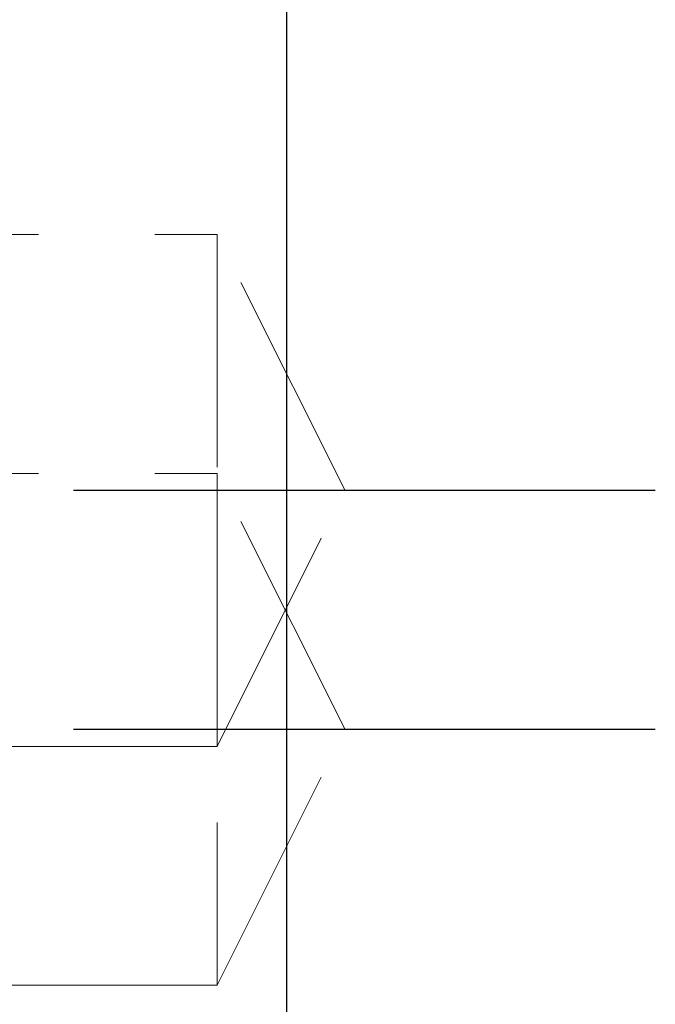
# Model space of a CAD drawing. Header units: millimetres. Extents: x -35 to 321, y -57 to 75.
# Tile 12 of 95: x 104.28 to 108.38, y 6.26 to 12.61. Entities that reach past the tile are written whole.
import ezdxf

# ---------------------------------------------------------------- set-up
doc = ezdxf.new("R2010")
doc.units = ezdxf.units.MM
doc.linetypes.add('CENTER', pattern=[2, 1.25, -0.25, 0.25, -0.25])
doc.linetypes.add('DASHED', pattern=[0.75, 0.5, -0.25])
for name, color, linetype in [('CL', 1, 'CENTER'), ('HID', 2, 'DASHED'), ('OUT', 3, 'Continuous')]:
    doc.layers.add(name, color=color, linetype=linetype)

msp = doc.modelspace()

# ---------------------------------------------------------------- linework, layer by layer
at = {"layer": 'CL', "color": 7, "ltscale": 3}
for p, q in [((108.375, 9.5756), (88, 9.5756)), ((108.375, 8.0348), (88, 8.0348))]:
    msp.add_line(p, q, dxfattribs=at)
at = {"layer": 'HID', "color": 7, "lineweight": 15, "ltscale": 3}
for p, q in [((96.15, 11.2256), (105.55, 11.2256)), ((105.55, 11.2256), (105.55, 7.9256)), ((106.375, 9.5756), (105.55, 11.2256)), ((96.15, 9.6848), (105.55, 9.6848)), ((105.55, 9.6848), (105.55, 6.3848)), ((106.375, 8.0348), (105.55, 9.6848)), ((105.55, 7.9256), (106.375, 9.5756)), ((105.55, 6.3848), (106.375, 8.0348)), ((105.55, 7.9256), (96.15, 7.9256)), ((105.55, 6.3848), (96.15, 6.3848))]:
    msp.add_line(p, q, dxfattribs=at)
at = {"layer": 'OUT', "color": 7, "linetype": 'Continuous'}
msp.add_line((106, 0), (106, 32), dxfattribs=at)

doc.saveas('drawing.dxf')
